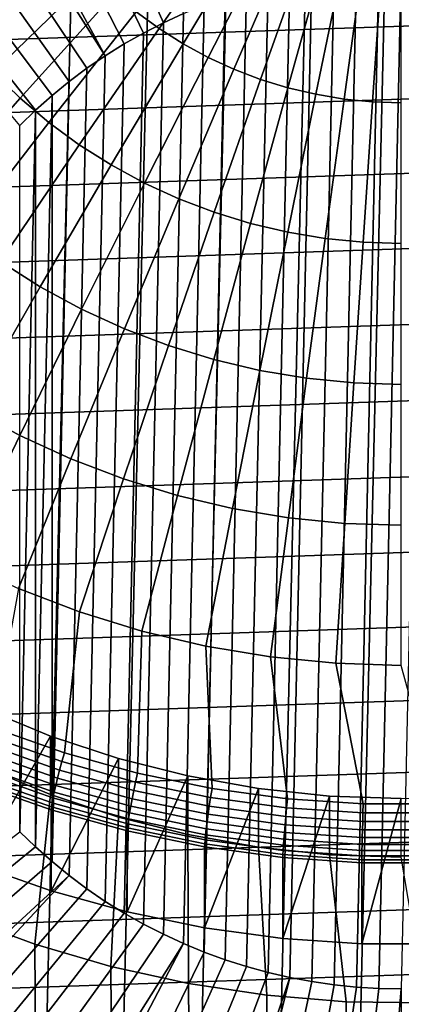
# Model space of a CAD drawing. Header units: metres. Extents: x -24 to 94, y -256 to 25.
# Tile 7 of 195: x -7.58 to 0, y -246.51 to -226.94. Entities that reach past the tile are written whole.
import ezdxf

# ---------------------------------------------------------------- set-up
doc = ezdxf.new("R2010")
doc.units = ezdxf.units.M
doc.layers.add('solid_10_061_003_XXX', color=7, linetype='CONTINUOUS')

msp = doc.modelspace()

# ---------------------------------------------------------------- linework, layer by layer
at = {"layer": 'solid_10_061_003_XXX'}
for points in [[(-4.156038, -255.298828, 296.301727), (-3.152348, -212.420517, 284.812531), (-1.578935, -212.25972, 284.76944), (-2.590719, -255.528259, 296.36322)], [(-2.590719, -255.528259, 296.36322), (-1.578935, -212.25972, 284.76944), (0.000002, -212.206146, 284.755096), (-1.012579, -255.650787, 296.396057)], [(-1.012579, -255.650787, 296.396057), (0.000002, -212.206146, 284.755096), (1.20475, -212.23732, 284.763428), (0.570582, -255.665817, 296.400085)], [(-5.700798, -254.963638, 296.211914), (-4.711356, -212.687943, 284.884186), (-3.152348, -212.420517, 284.812531), (-4.156038, -255.298828, 296.301727)], [(-7.217332, -254.524353, 296.094208), (-6.246788, -213.060562, 284.984039), (-4.711356, -212.687943, 284.884186), (-5.700798, -254.963638, 296.211914)], [(-8.698106, -253.983139, 295.949188), (-7.751438, -213.536591, 285.111572), (-6.246788, -213.060562, 284.984039), (-7.217332, -254.524353, 296.094208)], [(-8.440017, -216.962341, 280.778503), (-4.324988, -226.819916, 280.18158), (-4.727083, -227.005508, 280.231293), (-9.095462, -217.257889, 280.857697)], [(-9.095462, -217.257889, 280.857697), (-4.727083, -227.005508, 280.231293), (-5.120802, -227.207489, 280.285431), (-9.739834, -217.575333, 280.942749)], [(-9.739834, -217.575333, 280.942749), (-5.120802, -227.207489, 280.285431), (-5.50526, -227.425415, 280.343811), (-10.372348, -217.914307, 281.033569)], [(-10.372348, -217.914307, 281.033569), (-5.50526, -227.425415, 280.343811), (-5.879714, -227.658844, 280.406372), (-10.992234, -218.274384, 281.130066)], [(-11.598739, -218.655136, 281.232086), (-10.992234, -218.274384, 281.130066), (-5.879714, -227.658844, 280.406372)], [(-11.598739, -218.655136, 281.232086), (-5.879714, -227.658844, 280.406372), (-6.2437, -227.907516, 280.472992), (-12.191122, -219.056107, 281.339508)], [(-12.191122, -219.056107, 281.339508), (-6.2437, -227.907516, 280.472992), (-6.596297, -228.170776, 280.543518), (-12.768663, -219.476776, 281.45224)], [(-12.768663, -219.476776, 281.45224), (-6.596297, -228.170776, 280.543518), (-6.937086, -228.448318, 280.617889), (-13.330659, -219.916656, 281.570099)], [(-13.330659, -219.916656, 281.570099), (-6.937086, -228.448318, 280.617889), (-7.265374, -228.739563, 280.695953), (-13.876425, -220.375214, 281.692963)], [(-13.876425, -220.375214, 281.692963), (-7.265374, -228.739563, 280.695953), (-7.580523, -229.043976, 280.777496), (-14.405297, -220.851868, 281.820679)], [(-5.267018, -226.786469, 342.287659), (-4.812936, -227.11908, 342.37677), (-3.213259, -224.829117, 342.166962), (-3.516418, -224.607071, 342.107483)], [(-4.812936, -227.11908, 342.37677), (-4.336413, -227.420975, 342.457672), (-2.895119, -225.030685, 342.220978), (-3.213259, -224.829117, 342.166962)], [(-21.357889, -227.796463, 288.725433), (20.85499, -226.363525, 288.341492), (20.249416, -224.968689, 287.967743), (-20.854958, -226.363434, 288.341461)], [(-4.336413, -227.420975, 342.457672), (-3.839672, -227.690765, 342.529968), (-2.56348, -225.2108, 342.269257), (-2.895119, -225.030685, 342.220978)], [(-9.063201, -226.853546, 341.741669), (-8.605492, -227.436554, 341.897888), (-6.474035, -225.620575, 341.97525), (-6.818377, -225.181961, 341.857727)], [(-3.839672, -227.690765, 342.529968), (-3.325029, -227.92717, 342.593323), (-2.219888, -225.368637, 342.311523), (-2.56348, -225.2108, 342.269257)], [(-3.325029, -227.92717, 342.593323), (-2.794883, -228.12912, 342.64743), (-1.865947, -225.503464, 342.347656), (-2.219888, -225.368637, 342.311523)], [(-2.794883, -228.12912, 342.64743), (-2.251706, -228.295639, 342.692047), (-1.503306, -225.614624, 342.377441), (-1.865947, -225.503464, 342.347656)], [(-2.251706, -228.295639, 342.692047), (-1.69803, -228.425964, 342.726959), (-1.133656, -225.701645, 342.400757), (-1.503306, -225.614624, 342.377441)], [(-8.605492, -227.436554, 341.897888), (-8.107659, -227.988037, 342.045654), (-6.099509, -226.035461, 342.086426), (-6.474035, -225.620575, 341.97525)], [(-1.69803, -228.425964, 342.726959), (-1.136438, -228.519501, 342.752014), (-0.75872, -225.764084, 342.417511), (-1.133656, -225.701645, 342.400757)], [(-1.136438, -228.519501, 342.752014), (-0.569547, -228.57579, 342.76712), (-0.380246, -225.801666, 342.427582), (-0.75872, -225.764084, 342.417511)], [(-0.569547, -228.57579, 342.76712), (0, -228.594589, 342.772156), (0, -225.814209, 342.430939), (-0.380246, -225.801666, 342.427582)], [(-1.333663, -226.001709, 279.962341), (-1.774535, -246.058121, 285.336426), (-2.212141, -245.976364, 285.314514), (-1.774535, -226.06546, 279.979431)], [(-0.890532, -225.956116, 279.950104), (-1.333663, -246.121872, 285.353516), (-1.774535, -246.058121, 285.336426), (-1.333663, -226.001709, 279.962341)], [(-0.445615, -225.928711, 279.94278), (-0.890532, -246.167465, 285.365723), (-1.333663, -246.121872, 285.353516), (-0.890532, -225.956116, 279.950104)], [(0, -225.919571, 279.940338), (-0.445615, -246.19487, 285.373077), (-0.890532, -246.167465, 285.365723), (-0.445615, -225.928711, 279.94278)], [(0.445615, -225.928711, 279.94278), (0, -246.20401, 285.375519), (-0.445615, -246.19487, 285.373077), (0, -225.919571, 279.940338)], [(-8.107659, -227.988037, 342.045654), (-7.572025, -228.505417, 342.184265), (-5.696544, -226.424698, 342.190735), (-6.099509, -226.035461, 342.086426)], [(-2.212141, -226.147217, 280.001312), (-2.645744, -245.876755, 285.287842), (-3.074654, -245.759445, 285.256409), (-2.645744, -226.246826, 280.028015)], [(-1.774535, -226.06546, 279.979431), (-2.212141, -245.976364, 285.314514), (-2.645744, -245.876755, 285.287842), (-2.212141, -226.147217, 280.001312)], [(-21.7556, -229.260788, 289.117798), (21.35791, -227.796524, 288.725464), (20.85499, -226.363525, 288.341492), (-21.357889, -227.796463, 288.725433)], [(-3.074654, -226.364151, 280.059448), (-3.497973, -245.624664, 285.220276), (-3.914947, -245.472656, 285.179565), (-3.497973, -226.498917, 280.095551)], [(-2.645744, -226.246826, 280.028015), (-3.074654, -245.759445, 285.256409), (-3.497973, -245.624664, 285.220276), (-3.074654, -226.364151, 280.059448)], [(-7.572025, -228.505417, 342.184265), (-7.001087, -228.986282, 342.31311), (-5.267018, -226.786469, 342.287659), (-5.696544, -226.424698, 342.190735)], [(-3.497973, -226.498917, 280.095551), (-3.914947, -245.472656, 285.179565), (-4.324988, -245.303665, 285.134277), (-3.914947, -226.650925, 280.136292)], [(-7.001087, -228.986282, 342.31311), (-6.397506, -229.428406, 342.43158), (-4.812936, -227.11908, 342.37677), (-5.267018, -226.786469, 342.287659)], [(-3.914947, -226.650925, 280.136292), (-4.324988, -245.303665, 285.134277), (-4.727083, -245.118073, 285.084534), (-4.324988, -226.819916, 280.18158)], [(-4.324988, -226.819916, 280.18158), (-4.727083, -245.118073, 285.084534), (-5.120802, -244.916092, 285.030426), (-4.727083, -227.005508, 280.231293)], [(-6.397506, -229.428406, 342.43158), (-5.764097, -229.829697, 342.539124), (-4.336413, -227.420975, 342.457672), (-4.812936, -227.11908, 342.37677)], [(-4.727083, -227.005508, 280.231293), (-5.120802, -244.916092, 285.030426), (-5.50526, -244.698166, 284.972046), (-5.120802, -227.207489, 280.285431)], [(-5.120802, -227.207489, 280.285431), (-5.50526, -244.698166, 284.972046), (-5.879714, -244.464737, 284.909485), (-5.50526, -227.425415, 280.343811)], [(-5.50526, -227.425415, 280.343811), (-5.879714, -244.464737, 284.909485), (-6.2437, -244.216064, 284.842865), (-5.879714, -227.658844, 280.406372)], [(-5.764097, -229.829697, 342.539124), (-5.103814, -230.188309, 342.635193), (-3.839672, -227.690765, 342.529968), (-4.336413, -227.420975, 342.457672)], [(-5.879714, -227.658844, 280.406372), (-6.2437, -244.216064, 284.842865), (-6.596297, -243.95282, 284.772308), (-6.2437, -227.907516, 280.472992)], [(-5.103814, -230.188309, 342.635193), (-4.419734, -230.502563, 342.719421), (-3.325029, -227.92717, 342.593323), (-3.839672, -227.690765, 342.529968)], [(-22.045826, -230.748322, 289.516388), (21.755617, -229.260849, 289.117828), (21.35791, -227.796524, 288.725464), (-21.7556, -229.260788, 289.117798)], [(-6.2437, -227.907516, 280.472992), (-6.596297, -243.95282, 284.772308), (-6.937086, -243.675278, 284.697937), (-6.596297, -228.170776, 280.543518)], [(-4.419734, -230.502563, 342.719421), (-3.715047, -230.770981, 342.791321), (-2.794883, -228.12912, 342.64743), (-3.325029, -227.92717, 342.593323)], [(-10.090362, -229.95726, 341.850891), (-9.423739, -230.601166, 342.023438), (-7.572025, -228.505417, 342.184265), (-8.107659, -227.988037, 342.045654)], [(-3.715047, -230.770981, 342.791321), (-2.993039, -230.992325, 342.850647), (-2.251706, -228.295639, 342.692047), (-2.794883, -228.12912, 342.64743)], [(-6.937086, -228.448318, 280.617889), (-6.596297, -228.170776, 280.543518), (-6.937086, -243.675278, 284.697937)], [(-2.993039, -230.992325, 342.850647), (-2.257076, -231.165573, 342.897064), (-1.69803, -228.425964, 342.726959), (-2.251706, -228.295639, 342.692047)], [(-9.423739, -230.601166, 342.023438), (-8.713181, -231.199631, 342.183777), (-7.001087, -228.986282, 342.31311), (-7.572025, -228.505417, 342.184265)], [(-6.937086, -228.448318, 280.617889), (-6.937086, -243.675278, 284.697937), (-7.265374, -243.384018, 284.619904)], [(-7.265374, -228.739563, 280.695953), (-6.937086, -228.448318, 280.617889), (-7.265374, -243.384018, 284.619904)], [(-2.257076, -231.165573, 342.897064), (-1.510589, -231.289886, 342.930359), (-1.136438, -228.519501, 342.752014), (-1.69803, -228.425964, 342.726959)], [(-1.510589, -231.289886, 342.930359), (-0.757059, -231.364716, 342.950409), (-0.569547, -228.57579, 342.76712), (-1.136438, -228.519501, 342.752014)], [(-7.265374, -228.739563, 280.695953), (-7.265374, -243.384018, 284.619904), (-7.580523, -243.079605, 284.53833)], [(-7.580523, -229.043976, 280.777496), (-7.265374, -228.739563, 280.695953), (-7.580523, -243.079605, 284.53833)], [(-0.757059, -231.364716, 342.950409), (0, -231.389694, 342.957123), (0, -228.594589, 342.772156), (-0.569547, -228.57579, 342.76712)], [(-8.713181, -231.199631, 342.183777), (-7.961996, -231.749863, 342.331207), (-6.397506, -229.428406, 342.43158), (-7.001087, -228.986282, 342.31311)], [(-22.227163, -232.251724, 289.91922), (22.045835, -230.748383, 289.516418), (21.755617, -229.260849, 289.117828), (-22.045826, -230.748322, 289.516388)], [(-7.961996, -231.749863, 342.331207), (-7.173689, -232.249298, 342.465027), (-5.764097, -229.829697, 342.539124), (-6.397506, -229.428406, 342.43158)], [(-7.173689, -232.249298, 342.465027), (-6.351935, -232.695602, 342.584625), (-5.103814, -230.188309, 342.635193), (-5.764097, -229.829697, 342.539124)], [(-6.351935, -232.695602, 342.584625), (-5.500566, -233.0867, 342.689423), (-4.419734, -230.502563, 342.719421), (-5.103814, -230.188309, 342.635193)], [(-5.500566, -233.0867, 342.689423), (-4.623549, -233.420761, 342.778931), (-3.715047, -230.770981, 342.791321), (-4.419734, -230.502563, 342.719421)], [(-22.298756, -233.763794, 290.324371), (22.227169, -232.251785, 289.91925), (22.045835, -230.748383, 289.516418), (-22.227163, -232.251724, 289.91922)], [(-4.623549, -233.420761, 342.778931), (-3.724977, -233.696243, 342.852753), (-2.993039, -230.992325, 342.850647), (-3.715047, -230.770981, 342.791321)], [(-3.724977, -233.696243, 342.852753), (-2.809036, -233.911835, 342.910522), (-2.257076, -231.165573, 342.897064), (-2.993039, -230.992325, 342.850647)], [(-2.809036, -233.911835, 342.910522), (-1.879999, -234.066559, 342.951965), (-1.510589, -231.289886, 342.930359), (-2.257076, -231.165573, 342.897064)], [(-1.879999, -234.066559, 342.951965), (-0.942196, -234.159683, 342.976929), (-0.757059, -231.364716, 342.950409), (-1.510589, -231.289886, 342.930359)], [(-0.942196, -234.159683, 342.976929), (0, -234.190781, 342.98526), (0, -231.389694, 342.957123), (-0.757059, -231.364716, 342.950409)], [(-9.501495, -234.076157, 342.075989), (-8.560764, -234.672165, 342.235687), (-7.173689, -232.249298, 342.465027), (-7.961996, -231.749863, 342.331207)], [(-22.260241, -235.276917, 290.729828), (22.298756, -233.763855, 290.324402), (22.227169, -232.251785, 289.91925), (-22.298756, -233.763794, 290.324371)], [(-8.560764, -234.672165, 342.235687), (-7.580119, -235.204758, 342.378387), (-6.351935, -232.695602, 342.584625), (-7.173689, -232.249298, 342.465027)], [(-7.580119, -235.204758, 342.378387), (-6.564132, -235.671478, 342.503448), (-5.500566, -233.0867, 342.689423), (-6.351935, -232.695602, 342.584625)], [(-6.564132, -235.671478, 342.503448), (-5.51754, -236.070129, 342.61026), (-4.623549, -233.420761, 342.778931), (-5.500566, -233.0867, 342.689423)], [(-5.51754, -236.070129, 342.61026), (-4.445223, -236.39888, 342.698364), (-3.724977, -233.696243, 342.852753), (-4.623549, -233.420761, 342.778931)], [(-22.111814, -236.783691, 291.133575), (22.260237, -235.276978, 290.729858), (22.298756, -233.763855, 290.324402), (-22.260241, -235.276917, 290.729828)], [(-4.445223, -236.39888, 342.698364), (-3.35218, -236.656174, 342.767303), (-2.809036, -233.911835, 342.910522), (-3.724977, -233.696243, 342.852753)], [(-3.35218, -236.656174, 342.767303), (-2.243508, -236.840805, 342.816772), (-1.879999, -234.066559, 342.951965), (-2.809036, -233.911835, 342.910522)], [(-2.243508, -236.840805, 342.816772), (-1.124375, -236.951935, 342.846558), (-0.942196, -234.159683, 342.976929), (-1.879999, -234.066559, 342.951965)], [(-1.124375, -236.951935, 342.846558), (0, -236.989044, 342.856506), (0, -234.190781, 342.98526), (-0.942196, -234.159683, 342.976929)], [(-7.580119, -235.204758, 342.378387), (-8.560764, -234.672165, 342.235687), (-9.92097, -237.090698, 341.851776), (-8.784512, -237.707916, 342.017151)], [(-6.564132, -235.671478, 342.503448), (-7.580119, -235.204758, 342.378387), (-8.784512, -237.707916, 342.017151), (-7.607096, -238.248795, 342.162079)], [(-21.854208, -238.276688, 291.5336), (22.111807, -236.783752, 291.133575), (22.260237, -235.276978, 290.729858), (-22.111814, -236.783691, 291.133575)], [(-5.51754, -236.070129, 342.61026), (-6.564132, -235.671478, 342.503448), (-7.607096, -238.248795, 342.162079), (-6.394213, -238.7108, 342.285889)], [(-4.445223, -236.39888, 342.698364), (-5.51754, -236.070129, 342.61026), (-6.394213, -238.7108, 342.285889), (-5.151517, -239.091766, 342.38797)], [(-3.35218, -236.656174, 342.767303), (-4.445223, -236.39888, 342.698364), (-5.151517, -239.091766, 342.38797), (-3.884802, -239.389938, 342.467865)], [(-2.243508, -236.840805, 342.816772), (-3.35218, -236.656174, 342.767303), (-3.884802, -239.389938, 342.467865), (-2.599975, -239.603912, 342.525177)], [(-21.488688, -239.748535, 291.928009), (21.854195, -238.276749, 291.53363), (22.111807, -236.783752, 291.133575), (-21.854208, -238.276688, 291.5336)], [(-1.124375, -236.951935, 342.846558), (-2.243508, -236.840805, 342.816772), (-2.599975, -239.603912, 342.525177), (-1.303025, -239.732712, 342.559692)], [(0, -236.989044, 342.856506), (-1.124375, -236.951935, 342.846558), (-1.303025, -239.732712, 342.559692), (0, -239.775696, 342.571228)], [(-21.017065, -241.191956, 292.314758), (21.48867, -239.748596, 291.928009), (21.854195, -238.276749, 291.53363), (-21.488688, -239.748535, 291.928009)], [(-7.607096, -238.248795, 342.162079), (-8.110031, -241.016556, 341.722839), (-6.690054, -241.515762, 341.856598), (-6.394213, -238.7108, 342.285889)], [(-6.394213, -238.7108, 342.285889), (-6.690054, -241.515762, 341.856598), (-5.237482, -241.918091, 341.964417), (-5.151517, -239.091766, 342.38797)], [(-5.151517, -239.091766, 342.38797), (-5.237482, -241.918091, 341.964417), (-3.759397, -242.221573, 342.045715), (-3.884802, -239.389938, 342.467865)], [(-3.884802, -239.389938, 342.467865), (-3.759397, -242.221573, 342.045715), (-2.262992, -242.424713, 342.100159), (-2.599975, -239.603912, 342.525177)], [(-2.599975, -239.603912, 342.525177), (-2.262992, -242.424713, 342.100159), (-0.755564, -242.52652, 342.127441), (-1.303025, -239.732712, 342.559692)], [(-20.441675, -242.599792, 292.691986), (21.017044, -241.192001, 292.314758), (21.48867, -239.748596, 291.928009), (-21.017065, -241.191956, 292.314758)], [(-1.303025, -239.732712, 342.559692), (-0.755564, -242.52652, 342.127441), (0.755543, -242.52652, 342.127441), (0, -239.775696, 342.571228)], [(-8.428583, -243.737534, 334.61496), (-8.276955, -240.641312, 333.785309), (-6.966022, -241.179413, 333.929504)], [(-6.966022, -241.179413, 333.929504), (-8.276955, -240.641312, 333.785309), (-8.27672, -241.806107, 329.43869), (-6.966117, -242.34407, 329.582825)], [(-8.170772, -241.185196, 341.674194), (-6.740157, -241.688156, 341.80896), (-6.690054, -241.515762, 341.856598), (-8.110031, -241.016556, 341.722839)], [(-19.76536, -243.965118, 293.057831), (20.441648, -242.599854, 292.692017), (21.017044, -241.192001, 292.314758), (-20.441675, -242.599792, 292.691986)], [(-8.428583, -243.737534, 334.61496), (-6.966022, -241.179413, 333.929504), (-5.617903, -241.623657, 334.048523), (-6.95282, -244.256363, 334.753967)], [(-6.740157, -241.688156, 341.80896), (-8.170772, -241.185196, 341.674194), (-8.227272, -241.348999, 341.603241), (-6.786765, -241.855423, 341.738953)], [(-5.617903, -241.623657, 334.048523), (-6.966022, -241.179413, 333.929504), (-6.966117, -242.34407, 329.582825), (-5.617797, -242.788376, 329.701874)], [(-6.786765, -241.855423, 341.738953), (-8.227272, -241.348999, 341.603241), (-8.278156, -241.503998, 341.511383), (-6.82874, -242.013565, 341.647919)], [(-6.865427, -242.160095, 341.537292), (-8.32263, -241.647797, 341.400024), (-8.360001, -241.778137, 341.270905), (-6.896254, -242.292755, 341.408813)], [(-6.82874, -242.013565, 341.647919), (-8.278156, -241.503998, 341.511383), (-8.32263, -241.647797, 341.400024), (-6.865427, -242.160095, 341.537292)], [(-6.95282, -244.256363, 334.753967), (-5.617903, -241.623657, 334.048523), (-4.23987, -241.971649, 334.141785), (-5.443253, -244.674469, 334.865997)], [(-6.740157, -241.688156, 341.80896), (-5.276705, -242.093506, 341.917572), (-5.237482, -241.918091, 341.964417), (-6.690054, -241.515762, 341.856598)], [(-4.23987, -241.971649, 334.141785), (-5.617903, -241.623657, 334.048523), (-5.617797, -242.788376, 329.701874), (-4.239989, -243.136307, 329.795105)], [(-6.966117, -242.34407, 329.582825), (-8.27672, -241.806107, 329.43869), (-8.759192, -244.770233, 330.23291), (-7.282925, -245.314713, 330.378815)], [(-6.896254, -242.292755, 341.408813), (-8.360001, -241.778137, 341.270905), (-8.389687, -241.893021, 341.126068), (-6.920742, -242.409454, 341.264465)], [(-5.313193, -242.263565, 341.848297), (-6.786765, -241.855423, 341.738953), (-6.82874, -242.013565, 341.647919), (-5.346054, -242.424225, 341.757935)], [(-5.276705, -242.093506, 341.917572), (-6.740157, -241.688156, 341.80896), (-6.786765, -241.855423, 341.738953), (-5.313193, -242.263565, 341.848297)], [(-6.938509, -242.508392, 341.106506), (-8.411224, -241.990631, 340.967773), (-8.42428, -242.069458, 340.798431), (-6.949279, -242.588013, 340.937378)], [(-6.920742, -242.409454, 341.264465), (-8.389687, -241.893021, 341.126068), (-8.411224, -241.990631, 340.967773), (-6.938509, -242.508392, 341.106506)], [(-5.346054, -242.424225, 341.757935), (-6.82874, -242.013565, 341.647919), (-6.865427, -242.160095, 341.537292), (-5.374775, -242.572968, 341.647919)], [(-5.443253, -244.674469, 334.865997), (-4.23987, -241.971649, 334.141785), (-2.839267, -242.221542, 334.20874), (-3.907092, -244.989868, 334.9505)], [(-5.276705, -242.093506, 341.917572), (-3.787546, -242.399246, 341.999512), (-3.759397, -242.221573, 342.045715), (-5.237482, -241.918091, 341.964417)], [(-2.839267, -242.221542, 334.20874), (-4.23987, -241.971649, 334.141785), (-4.239989, -243.136307, 329.795105), (-2.839145, -243.386246, 329.862061)], [(-6.949279, -242.588013, 340.937378), (-8.42428, -242.069458, 340.798431), (-8.428651, -242.128204, 340.620911), (-6.952884, -242.647049, 340.759949)], [(-6.952884, -242.647049, 340.759949), (-8.428651, -242.128204, 340.620911), (-8.428583, -243.737534, 334.61496), (-6.95282, -244.256363, 334.753967)], [(-5.374775, -242.572968, 341.647919), (-6.865427, -242.160095, 341.537292), (-6.896254, -242.292755, 341.408813), (-5.39891, -242.707474, 341.519928)], [(-3.787546, -242.399246, 341.999512), (-5.276705, -242.093506, 341.917572), (-5.313193, -242.263565, 341.848297), (-3.813736, -242.571426, 341.930786)], [(-3.907092, -244.989868, 334.9505), (-2.839267, -242.221542, 334.20874), (-1.42348, -242.372009, 334.249054), (-2.351865, -245.200989, 335.00708)], [(-3.787546, -242.399246, 341.999512), (-2.279934, -242.603912, 342.054352), (-2.262992, -242.424713, 342.100159), (-3.759397, -242.221573, 342.045715)], [(-1.42348, -242.372009, 334.249054), (-2.839267, -242.221542, 334.20874), (-2.839145, -243.386246, 329.862061), (-1.423473, -243.536697, 329.902374)], [(-5.617797, -242.788376, 329.701874), (-6.966117, -242.34407, 329.582825), (-7.282925, -245.314713, 330.378815), (-5.770735, -245.757751, 330.497528)], [(-5.418081, -242.825653, 341.375977), (-6.920742, -242.409454, 341.264465), (-6.938509, -242.508392, 341.106506), (-5.431991, -242.925659, 341.218292)], [(-5.39891, -242.707474, 341.519928), (-6.896254, -242.292755, 341.408813), (-6.920742, -242.409454, 341.264465), (-5.418081, -242.825653, 341.375977)], [(-3.837324, -242.733994, 341.840942), (-5.346054, -242.424225, 341.757935), (-5.374775, -242.572968, 341.647919), (-3.857939, -242.884399, 341.731354)], [(-3.813736, -242.571426, 341.930786), (-5.313193, -242.263565, 341.848297), (-5.346054, -242.424225, 341.757935), (-3.837324, -242.733994, 341.840942)], [(-2.279934, -242.603912, 342.054352), (-3.787546, -242.399246, 341.999512), (-3.813736, -242.571426, 341.930786), (-2.295699, -242.777512, 341.986023)], [(-2.351865, -245.200989, 335.00708), (-1.42348, -242.372009, 334.249054), (0, -242.422272, 334.262512), (-0.78522, -245.306808, 335.035431)], [(-2.279934, -242.603912, 342.054352), (-0.761214, -242.706482, 342.081818), (-0.755564, -242.52652, 342.127441), (-2.262992, -242.424713, 342.100159)], [(0, -242.422272, 334.262512), (-1.42348, -242.372009, 334.249054), (-1.423473, -243.536697, 329.902374), (0, -243.58696, 329.915863)], [(-0.78522, -245.306808, 335.035431), (0, -242.422272, 334.262512), (1.42348, -242.372009, 334.249054), (0.78522, -245.306808, 335.035431)], [(-18.991451, -245.281204, 293.410461), (19.765329, -243.965179, 293.057831), (20.441648, -242.599854, 292.692017), (-19.76536, -243.965118, 293.057831)], [(-5.440422, -243.005936, 341.049377), (-6.949279, -242.588013, 340.937378), (-6.952884, -242.647049, 340.759949), (-5.443244, -243.06517, 340.871979)], [(-5.431991, -242.925659, 341.218292), (-6.938509, -242.508392, 341.106506), (-6.949279, -242.588013, 340.937378), (-5.440422, -243.005936, 341.049377)], [(-3.857939, -242.884399, 341.731354), (-5.374775, -242.572968, 341.647919), (-5.39891, -242.707474, 341.519928), (-3.875262, -243.020294, 341.60376)], [(-2.295699, -242.777512, 341.986023), (-3.813736, -242.571426, 341.930786), (-3.837324, -242.733994, 341.840942), (-2.309898, -242.941345, 341.896515)], [(-0.761214, -242.706482, 342.081818), (-2.279934, -242.603912, 342.054352), (-2.295699, -242.777512, 341.986023), (-0.766478, -242.880798, 342.013702)], [(-0.761214, -242.706482, 342.081818), (0.761214, -242.706482, 342.081818), (0.755543, -242.52652, 342.127441), (-0.755564, -242.52652, 342.127441)], [(-5.443244, -243.06517, 340.871979), (-6.952884, -242.647049, 340.759949), (-6.95282, -244.256363, 334.753967), (-5.443253, -244.674469, 334.865997)], [(-4.239989, -243.136307, 329.795105), (-5.617797, -242.788376, 329.701874), (-5.770735, -245.757751, 330.497528), (-4.230103, -246.097183, 330.58847)], [(-3.889023, -243.139587, 341.460083), (-5.418081, -242.825653, 341.375977), (-5.431991, -242.925659, 341.218292), (-3.899007, -243.240402, 341.302643)], [(-3.875262, -243.020294, 341.60376), (-5.39891, -242.707474, 341.519928), (-5.418081, -242.825653, 341.375977), (-3.889023, -243.139587, 341.460083)], [(-2.309898, -242.941345, 341.896515), (-3.837324, -242.733994, 341.840942), (-3.857939, -242.884399, 341.731354), (-2.322308, -243.092865, 341.787231)], [(-0.766478, -242.880798, 342.013702), (-2.295699, -242.777512, 341.986023), (-2.309898, -242.941345, 341.896515), (-0.771218, -243.045273, 341.924347)], [(0.761214, -242.706482, 342.081818), (-0.761214, -242.706482, 342.081818), (-0.766478, -242.880798, 342.013702), (0.766478, -242.880798, 342.013702)], [(-3.905059, -243.321167, 341.13382), (-5.440422, -243.005936, 341.049377), (-5.443244, -243.06517, 340.871979), (-3.907086, -243.380569, 340.956482)], [(-3.899007, -243.240402, 341.302643), (-5.431991, -242.925659, 341.218292), (-5.440422, -243.005936, 341.049377), (-3.905059, -243.321167, 341.13382)], [(-2.332735, -243.229706, 341.659851), (-3.875262, -243.020294, 341.60376), (-3.889023, -243.139587, 341.460083), (-2.341019, -243.349731, 341.516418)], [(-2.322308, -243.092865, 341.787231), (-3.857939, -242.884399, 341.731354), (-3.875262, -243.020294, 341.60376), (-2.332735, -243.229706, 341.659851)], [(-0.771218, -243.045273, 341.924347), (-2.309898, -242.941345, 341.896515), (-2.322308, -243.092865, 341.787231), (-0.775362, -243.197342, 341.815216)], [(0.766478, -242.880798, 342.013702), (-0.766478, -242.880798, 342.013702), (-0.771218, -243.045273, 341.924347), (0.771218, -243.045273, 341.924347)], [(-15.173053, -248.89711, 289.335388), (-7.580523, -243.079605, 284.53833), (-7.265374, -243.384018, 284.619904), (-14.659235, -249.411469, 289.473206)], [(-3.907086, -243.380569, 340.956482), (-5.443244, -243.06517, 340.871979), (-5.443253, -244.674469, 334.865997), (-3.907092, -244.989868, 334.9505)], [(-4.239989, -243.136307, 329.795105), (-4.230103, -246.097183, 330.58847), (-2.668636, -246.331329, 330.651215), (-2.839145, -243.386246, 329.862061)], [(-2.341019, -243.349731, 341.516418), (-3.889023, -243.139587, 341.460083), (-3.899007, -243.240402, 341.302643), (-2.347028, -243.45108, 341.3591)], [(-0.778843, -243.334656, 341.687988), (-2.332735, -243.229706, 341.659851), (-2.341019, -243.349731, 341.516418), (-0.781609, -243.455063, 341.544617)], [(-0.775362, -243.197342, 341.815216), (-2.322308, -243.092865, 341.787231), (-2.332735, -243.229706, 341.659851), (-0.778843, -243.334656, 341.687988)], [(0.775362, -243.197342, 341.815216), (-0.775362, -243.197342, 341.815216), (-0.778843, -243.334656, 341.687988), (0.778843, -243.334656, 341.687988)], [(0.771218, -243.045273, 341.924347), (-0.771218, -243.045273, 341.924347), (-0.775362, -243.197342, 341.815216), (0.775362, -243.197342, 341.815216)], [(-14.659235, -249.411469, 289.473206), (-7.265374, -243.384018, 284.619904), (-6.937086, -243.675278, 284.697937), (-14.126671, -249.907867, 289.606232)], [(-2.351892, -243.59169, 341.013062), (-3.907086, -243.380569, 340.956482), (-3.907092, -244.989868, 334.9505), (-2.351865, -245.200989, 335.00708)], [(-2.350672, -243.532166, 341.190369), (-3.905059, -243.321167, 341.13382), (-3.907086, -243.380569, 340.956482), (-2.351892, -243.59169, 341.013062)], [(-2.347028, -243.45108, 341.3591), (-3.899007, -243.240402, 341.302643), (-3.905059, -243.321167, 341.13382), (-2.350672, -243.532166, 341.190369)], [(-2.839145, -243.386246, 329.862061), (-2.668636, -246.331329, 330.651215), (-1.093996, -246.45903, 330.685425), (-1.423473, -243.536697, 329.902374)], [(-0.781609, -243.455063, 341.544617), (-2.341019, -243.349731, 341.516418), (-2.347028, -243.45108, 341.3591), (-0.783615, -243.556686, 341.38739)], [(0.778843, -243.334656, 341.687988), (-0.778843, -243.334656, 341.687988), (-0.781609, -243.455063, 341.544617), (0.781609, -243.455063, 341.544617)], [(-0.784832, -243.637939, 341.218719), (-2.350672, -243.532166, 341.190369), (-2.351892, -243.59169, 341.013062), (-0.78524, -243.69751, 341.041412)], [(-0.78524, -243.69751, 341.041412), (-2.351892, -243.59169, 341.013062), (-2.351865, -245.200989, 335.00708), (-0.78522, -245.306808, 335.035431)], [(-0.783615, -243.556686, 341.38739), (-2.347028, -243.45108, 341.3591), (-2.350672, -243.532166, 341.190369), (-0.784832, -243.637939, 341.218719)], [(-1.423473, -243.536697, 329.902374), (-1.093996, -246.45903, 330.685425), (0.486065, -246.47966, 330.690948), (0, -243.58696, 329.915863)], [(0.783615, -243.556686, 341.38739), (-0.783615, -243.556686, 341.38739), (-0.784832, -243.637939, 341.218719), (0.784832, -243.637939, 341.218719)], [(0.781609, -243.455063, 341.544617), (-0.781609, -243.455063, 341.544617), (-0.783615, -243.556686, 341.38739), (0.783615, -243.556686, 341.38739)], [(-14.126671, -249.907867, 289.606232), (-6.937086, -243.675278, 284.697937), (-6.596297, -243.95282, 284.772308), (-13.576008, -250.385651, 289.734253)], [(0.784832, -243.637939, 341.218719), (-0.784832, -243.637939, 341.218719), (-0.78524, -243.69751, 341.041412), (0.785238, -243.69751, 341.041412)], [(0.785238, -243.69751, 341.041412), (-0.78524, -243.69751, 341.041412), (-0.78522, -245.306808, 335.035431), (0.78522, -245.306808, 335.035431)], [(-18.123768, -246.54155, 293.748169), (18.991419, -245.28125, 293.410492), (19.765329, -243.965179, 293.057831), (-18.991451, -245.281204, 293.410461)], [(-13.007984, -250.844193, 289.857117), (-13.576008, -250.385651, 289.734253), (-6.596297, -243.95282, 284.772308)], [(-12.423383, -251.282837, 289.97464), (-13.007984, -250.844193, 289.857117), (-6.596297, -243.95282, 284.772308), (-6.2437, -244.216064, 284.842865)], [(-12.423383, -251.282837, 289.97464), (-6.2437, -244.216064, 284.842865), (-5.879714, -244.464737, 284.909485), (-11.823017, -251.701004, 290.0867)], [(-11.823017, -251.701004, 290.0867), (-5.879714, -244.464737, 284.909485), (-5.50526, -244.698166, 284.972046), (-11.20771, -252.098114, 290.193085)], [(-11.20771, -252.098114, 290.193085), (-5.50526, -244.698166, 284.972046), (-5.120802, -244.916092, 285.030426), (-10.578196, -252.473724, 290.293732)], [(-7.217332, -254.524353, 296.094208), (-7.282925, -245.314713, 330.378815), (-8.759192, -244.770233, 330.23291), (-8.698106, -253.983139, 295.949188)], [(-10.578196, -252.473724, 290.293732), (-5.120802, -244.916092, 285.030426), (-4.727083, -245.118073, 285.084534), (-9.935177, -252.827408, 290.388519)], [(-9.935177, -252.827408, 290.388519), (-4.727083, -245.118073, 285.084534), (-4.324988, -245.303665, 285.134277), (-9.279434, -253.158722, 290.477295)], [(-17.166586, -247.739944, 294.069275), (18.123732, -246.541595, 293.748199), (18.991419, -245.28125, 293.410492), (-18.123768, -246.54155, 293.748169)], [(-8.611834, -253.467239, 290.559937), (-9.279434, -253.158722, 290.477295), (-4.324988, -245.303665, 285.134277)], [(-8.611834, -253.467239, 290.559937), (-4.324988, -245.303665, 285.134277), (-3.914947, -245.472656, 285.179565), (-7.933262, -253.752548, 290.636383)], [(-5.700798, -254.963638, 296.211914), (-5.770735, -245.757751, 330.497528), (-7.282925, -245.314713, 330.378815), (-7.217332, -254.524353, 296.094208)], [(-7.933262, -253.752548, 290.636383), (-3.914947, -245.472656, 285.179565), (-3.497973, -245.624664, 285.220276), (-7.244596, -254.014267, 290.706512)], [(-7.244596, -254.014267, 290.706512), (-3.497973, -245.624664, 285.220276), (-3.074654, -245.759445, 285.256409), (-6.54671, -254.25206, 290.770233)], [(-6.54671, -254.25206, 290.770233), (-3.074654, -245.759445, 285.256409), (-2.645744, -245.876755, 285.287842), (-5.840486, -254.465668, 290.827484)], [(-4.156038, -255.298828, 296.301727), (-4.230103, -246.097183, 330.58847), (-5.770735, -245.757751, 330.497528), (-5.700798, -254.963638, 296.211914)], [(-5.840486, -254.465668, 290.827484), (-2.645744, -245.876755, 285.287842), (-2.212141, -245.976364, 285.314514), (-5.126813, -254.65477, 290.878143)], [(-4.406594, -254.819168, 290.922211), (-5.126813, -254.65477, 290.878143), (-2.212141, -245.976364, 285.314514)], [(-4.406594, -254.819168, 290.922211), (-2.212141, -245.976364, 285.314514), (-1.774535, -246.058121, 285.336426), (-3.680758, -254.958618, 290.959564)], [(-2.590719, -255.528259, 296.36322), (-2.668636, -246.331329, 330.651215), (-4.230103, -246.097183, 330.58847), (-4.156038, -255.298828, 296.301727)], [(-3.680758, -254.958618, 290.959564), (-1.774535, -246.058121, 285.336426), (-1.333663, -246.121872, 285.353516), (-2.950242, -255.072952, 290.990204)], [(-2.950242, -255.072952, 290.990204), (-1.333663, -246.121872, 285.353516), (-0.890532, -246.167465, 285.365723), (-2.215975, -255.162048, 291.014069)], [(-1.012579, -255.650787, 296.396057), (-1.093996, -246.45903, 330.685425), (-2.668636, -246.331329, 330.651215), (-2.590719, -255.528259, 296.36322)], [(-2.215975, -255.162048, 291.014069), (-0.890532, -246.167465, 285.365723), (-0.445615, -246.19487, 285.373077), (-1.47888, -255.225754, 291.031128)], [(-1.47888, -255.225754, 291.031128), (-0.445615, -246.19487, 285.373077), (0, -246.20401, 285.375519), (-0.739889, -255.264008, 291.041382)], [(0.000048, -255.276764, 291.0448), (-0.739889, -255.264008, 291.041382), (0, -246.20401, 285.375519)], [(0.570582, -255.665817, 296.400085), (0.486065, -246.47966, 330.690948), (-1.093996, -246.45903, 330.685425), (-1.012579, -255.650787, 296.396057)]]:
    msp.add_3dface(points, dxfattribs=at)

doc.saveas('drawing.dxf')
